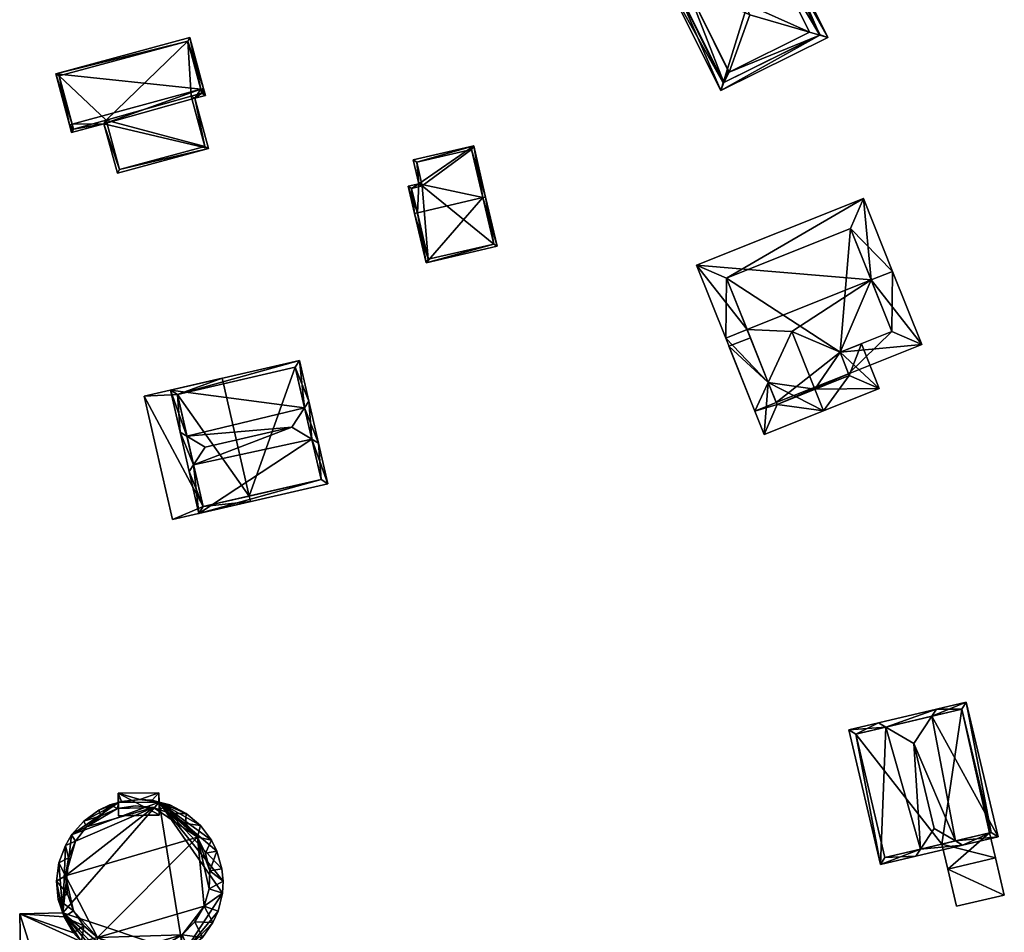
# Model space of a CAD drawing. Header units: inches. Extents: x 2685601 to 2690022, y 1235992 to 1239010.
# Tile 72 of 256: x 2686269 to 2686354, y 1236587 to 1236666. Entities that reach past the tile are written whole.
import ezdxf

# ---------------------------------------------------------------- set-up
doc = ezdxf.new("R2010")
doc.units = ezdxf.units.IN
doc.header["$MEASUREMENT"] = 0
for name, color, linetype in [('Gebaeude Einzelhaus', 10, 'Continuous'), ('Sakraler Turm', 10, 'Continuous'), ('Sakrales Gebaeude', 10, 'Continuous')]:
    doc.layers.add(name, color=color, linetype=linetype)

msp = doc.modelspace()

# ---------------------------------------------------------------- meshes
at = {"layer": 'Gebaeude Einzelhaus'}
mesh = msp.add_polyface(dxfattribs=at)
corners = [(2686329.473, 1236660.173, 457.331), (2686338.786, 1236664.796, 457.331), (2686338.075, 1236665.001, 457.76), (2686330.2, 1236661.775, 458.286), (2686337.205, 1236665.251, 458.285), (2686329.739, 1236660.863, 457.761), (2686330.138, 1236661.9, 458.406), (2686325.345, 1236669.711, 457.76), (2686324.635, 1236669.916, 457.331), (2686326.436, 1236669.358, 458.407), (2686326.483, 1236669.382, 458.448), (2686333.95, 1236674.54, 457.331), (2686333.683, 1236673.849, 457.761), (2686333.44, 1236672.835, 458.286), (2686333.255, 1236672.743, 458.448), (2686330.2, 1236661.775, 460.205), (2686337.205, 1236665.251, 460.205), (2686332.005, 1236666.748, 462.639), (2686333.44, 1236672.835, 460.205), (2686331.489, 1236667.789, 462.639), (2686326.483, 1236669.382, 460.205), (2686326.436, 1236669.358, 460.205), (2686329.698, 1236660.843, 457.725), (2686333.725, 1236673.87, 457.724), (2686338.116, 1236665.021, 457.724), (2686325.305, 1236669.691, 457.725), (2686338.116, 1236665.021, 445.435), (2686333.725, 1236673.87, 445.435), (2686325.305, 1236669.691, 445.435), (2686329.698, 1236660.843, 445.435)]
mesh.append_faces([[corners[k] for k in face] for face in [(25, 22, 8), (7, 25, 8), (12, 7, 8), (23, 12, 11), (11, 12, 8), (1, 2, 24), (24, 23, 1), (1, 23, 11), (5, 2, 0), (22, 5, 0), (8, 22, 0), (0, 2, 1), (21, 17, 19), (21, 15, 17), (20, 21, 19), (18, 20, 19), (16, 19, 17), (16, 18, 19), (15, 16, 17), (12, 7, 14), (14, 7, 10), (11, 8, 12), (12, 8, 7), (2, 13, 4), (2, 12, 13), (13, 12, 14), (1, 11, 2), (2, 11, 12), (7, 9, 10), (7, 5, 9), (9, 5, 6), (7, 0, 5), (7, 8, 0), (5, 3, 6), (0, 2, 5), (5, 2, 3), (3, 2, 4), (0, 1, 2)]], dxfattribs={"color": 13})
mesh.append_faces([[corners[k] for k in face] for face in [(27, 29, 28), (26, 29, 27), (22, 2, 5), (24, 29, 26), (22, 29, 24), (24, 2, 22), (28, 29, 22), (25, 28, 22), (12, 25, 7), (27, 28, 23), (23, 28, 25), (23, 25, 12), (26, 27, 23), (24, 26, 23), (15, 6, 3), (15, 21, 6), (6, 21, 9), (21, 10, 9), (21, 20, 10), (18, 14, 20), (20, 14, 10), (18, 13, 14), (18, 16, 13), (13, 16, 4), (3, 16, 15), (3, 4, 16)]], dxfattribs={"color": 41})
mesh = msp.add_polyface(dxfattribs=at)
corners = [(2686284.3, 1236660.283, 465.458), (2686283.341, 1236664.789, 463.183), (2686271.696, 1236661.641, 463.183), (2686284.541, 1236660.348, 465.458), (2686273.138, 1236657.265, 465.458), (2686272.896, 1236657.2, 465.458), (2686284.958, 1236655.129, 464.13), (2686275.891, 1236657.285, 465.278), (2686277.051, 1236652.993, 464.13), (2686283.774, 1236659.509, 465.301), (2686273.079, 1236656.525, 465.278), (2686284.7, 1236659.759, 465.301), (2686283.165, 1236664.483, 463.306), (2686272.003, 1236661.465, 463.307), (2686277.228, 1236653.299, 464.194), (2686273.255, 1236656.831, 465.342), (2686276.068, 1236657.591, 465.342), (2686284.651, 1236655.305, 464.195), (2686283.468, 1236659.685, 465.365), (2686284.394, 1236659.935, 465.365), (2686283.468, 1236659.685, 454.541), (2686284.651, 1236655.305, 454.541), (2686284.394, 1236659.935, 454.541), (2686283.165, 1236664.483, 454.541), (2686272.003, 1236661.465, 454.541), (2686273.255, 1236656.831, 454.541), (2686276.068, 1236657.591, 454.541), (2686277.228, 1236653.299, 454.541)]
mesh.append_faces([[corners[k] for k in face] for face in [(9, 19, 11), (11, 19, 3), (3, 19, 0), (9, 18, 19), (6, 17, 9), (9, 17, 18), (6, 14, 17), (15, 5, 4), (15, 10, 5), (14, 7, 16), (16, 7, 15), (15, 7, 10), (6, 8, 14), (14, 8, 7), (2, 13, 5), (5, 13, 4), (3, 12, 1), (1, 12, 2), (2, 12, 13), (3, 0, 12), (10, 4, 5), (0, 11, 3), (0, 9, 11), (10, 7, 4), (4, 7, 0), (0, 7, 9), (9, 7, 6), (6, 7, 8), (0, 2, 4), (4, 2, 5), (3, 1, 0), (0, 1, 2)]], dxfattribs={"color": 13})
mesh.append_faces([[corners[k] for k in face] for face in [(23, 26, 24), (24, 26, 25), (26, 21, 27), (22, 20, 23), (23, 20, 26), (26, 20, 21), (17, 14, 21), (21, 14, 27), (14, 26, 27), (14, 16, 26), (16, 15, 26), (26, 15, 25), (4, 13, 15), (15, 13, 25), (25, 13, 24), (13, 12, 24), (24, 12, 23), (12, 22, 23), (0, 19, 12), (12, 19, 22), (19, 18, 22), (22, 18, 20), (18, 17, 20), (20, 17, 21)]], dxfattribs={"color": 41})
mesh = msp.add_polyface(dxfattribs=at)
corners = [(2686308.809, 1236650.864, 460.109), (2686303.873, 1236645.206, 458.616), (2686310.05, 1236646.648, 458.616), (2686303.119, 1236649.537, 460.109), (2686302.875, 1236649.48, 460.109), (2686309.053, 1236650.921, 460.109), (2686303.245, 1236652.065, 458.96), (2686308.015, 1236655.365, 457.952), (2686302.761, 1236654.139, 457.952), (2686302.323, 1236651.85, 458.96), (2686309.75, 1236646.834, 458.701), (2686307.829, 1236655.065, 458.07), (2686303.061, 1236653.953, 458.07), (2686302.623, 1236651.664, 459.078), (2686303.545, 1236651.879, 459.077), (2686304.059, 1236645.506, 458.701), (2686309.75, 1236646.834, 451.977), (2686307.829, 1236655.065, 451.977), (2686303.061, 1236653.953, 451.977), (2686303.545, 1236651.879, 451.977), (2686302.623, 1236651.664, 451.977), (2686304.059, 1236645.506, 451.977)]
mesh.append_faces([[corners[k] for k in face] for face in [(1, 15, 10), (3, 15, 4), (13, 3, 4), (4, 15, 1), (9, 13, 4), (14, 13, 6), (12, 14, 6), (6, 13, 9), (8, 12, 6), (11, 12, 7), (7, 12, 8), (0, 11, 5), (10, 0, 5), (5, 11, 7), (1, 10, 2), (2, 10, 5), (3, 9, 4), (0, 6, 3), (3, 6, 9), (5, 7, 0), (0, 7, 6), (6, 7, 8), (0, 2, 5), (4, 1, 3), (3, 1, 0), (0, 1, 2)]], dxfattribs={"color": 13})
mesh.append_faces([[corners[k] for k in face] for face in [(19, 21, 20), (17, 19, 18), (16, 21, 19), (16, 19, 17), (10, 21, 16), (15, 21, 10), (20, 21, 3), (3, 21, 15), (13, 20, 3), (19, 20, 13), (14, 19, 13), (18, 19, 12), (12, 19, 14), (17, 18, 12), (11, 17, 12), (16, 17, 0), (0, 17, 11), (10, 16, 0)]], dxfattribs={"color": 41})
mesh = msp.add_polyface(dxfattribs=at)
corners = [(2686333.606, 1236634.802, 457.43), (2686329.913, 1236638.653, 460.151), (2686332.45, 1236632.308, 456.391), (2686331.769, 1236639.396, 460.151), (2686334.306, 1236633.05, 456.391), (2686335.649, 1236639.216, 459.266), (2686342.545, 1236643.707, 460.151), (2686339.844, 1236637.419, 457.492), (2686346.94, 1236638.104, 456.391), (2686340.586, 1236635.562, 456.391), (2686344.401, 1236644.449, 460.151), (2686341.869, 1236650.783, 456.391), (2686327.379, 1236644.986, 456.391), (2686344.34, 1236639.218, 457.492), (2686340.755, 1236648.183, 457.494), (2686329.979, 1236643.873, 457.493), (2686343.251, 1236634.285, 456.391), (2686341.701, 1236638.162, 456.391), (2686337.655, 1236634.201, 459.266), (2686338.398, 1236632.344, 459.266), (2686333.258, 1236630.288, 456.391), (2686330.196, 1236637.941, 456.391), (2686332.054, 1236638.684, 457.43), (2686340.651, 1236635.399, 457.492), (2686339.844, 1236637.419, 457.491), (2686334.371, 1236632.888, 457.429), (2686339.844, 1236637.419, 445.348), (2686340.586, 1236635.562, 445.348), (2686344.34, 1236639.218, 445.348), (2686340.755, 1236648.183, 445.348), (2686329.979, 1236643.873, 445.348), (2686334.306, 1236633.05, 445.348), (2686334.371, 1236632.888, 445.348), (2686340.651, 1236635.399, 445.348)]
mesh.append_faces([[corners[k] for k in face] for face in [(2, 25, 20), (20, 25, 19), (19, 25, 18), (2, 0, 25), (2, 21, 0), (0, 21, 22), (23, 19, 18), (23, 16, 19), (24, 17, 23), (23, 17, 16), (2, 0, 21), (21, 0, 22), (0, 18, 5), (0, 19, 18), (2, 20, 0), (0, 20, 19), (16, 18, 19), (16, 7, 18), (18, 7, 5), (16, 17, 7), (11, 15, 12), (12, 15, 1), (1, 15, 3), (10, 14, 11), (11, 14, 15), (10, 6, 14), (8, 13, 10), (10, 13, 6), (8, 9, 13), (13, 9, 7), (1, 0, 2), (2, 0, 4), (1, 3, 0), (6, 12, 3), (3, 12, 1), (10, 11, 6), (6, 11, 12), (6, 8, 10), (6, 7, 8), (8, 7, 9), (3, 5, 6), (6, 5, 7), (3, 0, 5), (0, 2, 4), (3, 1, 0), (0, 1, 2)]], dxfattribs={"color": 13})
mesh.append_faces([[corners[k] for k in face] for face in [(31, 27, 32), (32, 27, 33), (23, 9, 24), (23, 33, 9), (9, 33, 27), (18, 25, 23), (23, 25, 33), (33, 25, 32), (0, 4, 25), (25, 4, 32), (32, 4, 31), (28, 26, 29), (29, 26, 30), (30, 26, 31), (31, 26, 27), (15, 0, 3), (0, 31, 4), (15, 30, 0), (0, 30, 31), (15, 29, 30), (15, 14, 29), (6, 13, 14), (14, 13, 29), (29, 13, 28), (7, 28, 13), (7, 26, 28), (27, 26, 9), (9, 26, 7)]], dxfattribs={"color": 41})
mesh = msp.add_polyface(dxfattribs=at)
corners = [(2686294.539, 1236629.52, 468.707), (2686293.701, 1236633.17, 468.707), (2686293.322, 1236632.592, 469.185), (2686293.945, 1236629.875, 469.185), (2686292.218, 1236630.909, 470.577), (2686292.889, 1236636.711, 465.079), (2686281.67, 1236634.138, 465.079), (2686283.102, 1236630.134, 469.296), (2686282.508, 1236630.489, 468.817), (2686284.691, 1236629.183, 470.577), (2686283.295, 1236627.055, 468.817), (2686283.675, 1236627.635, 469.296), (2686284.133, 1236623.406, 465.079), (2686295.351, 1236625.98, 465.079), (2686294.753, 1236626.355, 465.578), (2686292.514, 1236636.113, 465.577), (2686282.269, 1236633.763, 465.578), (2686284.508, 1236624.005, 465.578), (2686294.753, 1236626.355, 453.712), (2686292.514, 1236636.113, 453.712), (2686286.265, 1236634.68, 462.274), (2686286.265, 1236634.68, 453.712), (2686282.269, 1236633.763, 462.274), (2686284.508, 1236624.005, 462.274), (2686288.504, 1236624.922, 462.274), (2686288.504, 1236624.922, 453.712), (2686282.269, 1236633.763, 453.712), (2686284.508, 1236624.005, 453.712)]
mesh.append_faces([[corners[k] for k in face] for face in [(12, 17, 14), (11, 17, 10), (10, 17, 12), (7, 11, 8), (16, 7, 8), (8, 11, 10), (6, 16, 8), (15, 16, 5), (5, 16, 6), (2, 15, 1), (3, 2, 1), (1, 15, 5), (14, 3, 0), (0, 3, 1), (12, 14, 13), (13, 14, 0), (11, 4, 9), (11, 3, 4), (3, 13, 0), (10, 12, 11), (11, 12, 3), (3, 12, 13), (8, 11, 7), (7, 11, 9), (8, 10, 11), (2, 7, 4), (4, 7, 9), (2, 6, 7), (7, 6, 8), (1, 5, 2), (2, 5, 6), (0, 2, 3), (3, 2, 4), (0, 1, 2)]], dxfattribs={"color": 13})
mesh.append_faces([[corners[k] for k in face] for face in [(21, 25, 26), (26, 25, 27), (21, 19, 25), (25, 19, 18), (18, 24, 25), (24, 17, 23), (18, 14, 24), (24, 14, 17), (17, 16, 23), (23, 16, 22), (17, 11, 16), (16, 11, 7), (16, 20, 22), (20, 19, 21), (16, 15, 20), (20, 15, 19), (15, 18, 19), (3, 14, 2), (2, 14, 15), (15, 14, 18)]], dxfattribs={"color": 41})
mesh = msp.add_polyface(dxfattribs=at)
corners = [(2686284.508, 1236624.005, 462.274), (2686279.373, 1236633.61, 462.274), (2686281.835, 1236622.879, 462.274), (2686282.269, 1236633.763, 462.274), (2686286.153, 1236635.166, 462.274), (2686288.616, 1236624.435, 462.274), (2686288.504, 1236624.922, 462.274), (2686286.265, 1236634.68, 462.274), (2686279.373, 1236633.61, 453.712), (2686286.153, 1236635.166, 453.712), (2686281.835, 1236622.879, 453.712), (2686288.616, 1236624.435, 453.712), (2686288.504, 1236624.922, 453.712), (2686286.265, 1236634.68, 453.712), (2686282.269, 1236633.763, 453.712), (2686284.508, 1236624.005, 453.712)]
mesh.append_faces([[corners[k] for k in face] for face in [(4, 3, 7), (0, 5, 6), (0, 2, 5), (4, 1, 3), (3, 1, 0), (0, 1, 2)]], dxfattribs={"color": 13})
mesh.append_faces([[corners[k] for k in face] for face in [(10, 15, 11), (11, 15, 12), (14, 9, 13), (10, 8, 15), (15, 8, 14), (14, 8, 9), (9, 7, 13), (9, 4, 7), (6, 5, 12), (12, 5, 11), (5, 2, 11), (11, 2, 10), (2, 1, 10), (10, 1, 8), (1, 4, 8), (8, 4, 9)]], dxfattribs={"color": 41})
mesh = msp.add_polyface(dxfattribs=at)
corners = [(2686346.836, 1236594.225, 461.018), (2686343.36, 1236592.893, 457.984), (2686346.436, 1236593.618, 460.584), (2686343.83, 1236604.833, 460.613), (2686340.604, 1236604.588, 457.984), (2686346.268, 1236603.418, 462.298), (2686348.013, 1236596.014, 462.298), (2686343.2, 1236605.199, 460.178), (2686350.494, 1236594.573, 460.584), (2686349.864, 1236594.939, 461.019), (2686347.819, 1236605.773, 460.613), (2686353.57, 1236595.298, 457.984), (2686350.814, 1236606.993, 457.984), (2686348.219, 1236606.381, 460.178), (2686341.205, 1236604.215, 458.395), (2686343.733, 1236593.494, 458.396), (2686352.969, 1236595.67, 458.395), (2686350.441, 1236606.391, 458.396), (2686348.7, 1236594.664, 454.942), (2686352.843, 1236595.64, 454.942), (2686352.969, 1236595.67, 446.301), (2686343.733, 1236593.494, 446.301), (2686348.7, 1236594.664, 446.301), (2686352.844, 1236595.641, 446.301), (2686350.441, 1236606.391, 446.301), (2686341.205, 1236604.215, 446.301)]
mesh.append_faces([[corners[k] for k in face] for face in [(13, 3, 7), (13, 10, 3), (12, 17, 13), (13, 17, 10), (8, 16, 11), (11, 16, 12), (12, 16, 17), (8, 9, 16), (1, 15, 2), (2, 15, 0), (1, 14, 15), (14, 7, 3), (1, 4, 14), (14, 4, 7), (2, 0, 8), (8, 0, 9), (13, 3, 10), (10, 3, 5), (13, 7, 3), (9, 5, 6), (9, 10, 5), (10, 12, 13), (8, 11, 9), (9, 11, 10), (10, 11, 12), (0, 9, 6), (2, 8, 0), (0, 8, 9), (4, 3, 7), (3, 0, 5), (5, 0, 6), (4, 1, 3), (3, 1, 0), (0, 1, 2)]], dxfattribs={"color": 13})
mesh.append_faces([[corners[k] for k in face] for face in [(22, 24, 23), (23, 24, 20), (22, 25, 24), (22, 21, 25), (15, 14, 21), (21, 14, 25), (14, 24, 25), (10, 17, 3), (3, 17, 14), (14, 17, 24), (17, 16, 24), (24, 16, 20), (20, 19, 23), (18, 21, 22), (18, 15, 21), (18, 0, 15), (18, 9, 0), (20, 16, 19), (19, 16, 18), (18, 16, 9)]], dxfattribs={"color": 41})
mesh = msp.add_polyface(dxfattribs=at)
corners = [(2686349.215, 1236592.479, 454.942), (2686353.358, 1236593.456, 454.942), (2686352.843, 1236595.64, 454.942), (2686348.7, 1236594.664, 454.942), (2686354.118, 1236590.231, 451.956), (2686353.358, 1236593.456, 451.956), (2686349.215, 1236592.479, 451.956), (2686349.975, 1236589.255, 451.956), (2686348.7, 1236594.664, 446.301), (2686349.215, 1236592.479, 446.301), (2686353.358, 1236593.456, 446.301), (2686352.844, 1236595.641, 446.301), (2686349.975, 1236589.255, 446.301), (2686354.118, 1236590.231, 446.301)]
mesh.append_faces([[corners[k] for k in face] for face in [(4, 6, 7), (4, 5, 6), (0, 2, 3), (0, 1, 2)]], dxfattribs={"color": 13})
mesh.append_faces([[corners[k] for k in face] for face in [(12, 9, 13), (13, 9, 10), (4, 13, 5), (5, 13, 10), (4, 7, 13), (13, 7, 12), (6, 12, 7), (6, 9, 12), (9, 8, 10), (10, 8, 11), (5, 2, 1), (5, 11, 2), (5, 10, 11), (6, 5, 0), (0, 5, 1), (6, 8, 9), (6, 3, 8), (6, 0, 3)]], dxfattribs={"color": 41})
at = {"layer": 'Sakraler Turm'}
mesh = msp.add_polyface(dxfattribs=at)
corners = [(2686280.692, 1236597.213, 470.281), (2686280.666, 1236599.131, 470.281), (2686277.131, 1236599.083, 470.281), (2686277.157, 1236597.127, 470.281), (2686280.693, 1236597.174, 470.281), (2686280.692, 1236597.213, 462.034), (2686280.693, 1236597.174, 462.034), (2686280.677, 1236598.317, 462.034), (2686280.666, 1236599.131, 454.029), (2686280.686, 1236597.679, 462.034), (2686280.677, 1236598.317, 454.029), (2686277.131, 1236599.083, 454.029), (2686277.141, 1236598.294, 462.034), (2686277.141, 1236598.294, 454.029), (2686277.148, 1236597.767, 462.034), (2686277.157, 1236597.127, 462.034), (2686280.074, 1236598.476, 454.029), (2686279.008, 1236598.555, 454.029), (2686277.417, 1236598.378, 454.029)]
mesh.append_faces([[corners[k] for k in face] for face in [(0, 3, 4), (0, 2, 3), (0, 1, 2)]], dxfattribs={"color": 13})
mesh.append_faces([[corners[k] for k in face] for face in [(11, 18, 13), (8, 17, 11), (11, 17, 18), (10, 16, 8), (8, 16, 17), (4, 3, 6), (6, 3, 15), (3, 14, 15), (3, 12, 14), (12, 11, 13), (3, 2, 12), (12, 2, 11), (2, 1, 11), (11, 1, 8), (8, 7, 10), (7, 0, 9), (9, 0, 5), (8, 1, 7), (7, 1, 0), (6, 5, 4), (4, 5, 0)]], dxfattribs={"color": 41})
at = {"layer": 'Sakrales Gebaeude'}
mesh = msp.add_polyface(dxfattribs=at)
corners = [(2686275.618, 1236597.124, 462.034), (2686276.395, 1236598.067, 462.034), (2686275.429, 1236597.608, 462.034), (2686277.059, 1236597.753, 462.034), (2686277.141, 1236598.294, 462.034), (2686274.134, 1236596.667, 462.034), (2686274.378, 1236596.155, 462.034), (2686273.078, 1236595.464, 462.034), (2686273.419, 1236594.91, 462.034), (2686272.532, 1236594.545, 462.034), (2686272.799, 1236593.465, 462.034), (2686271.981, 1236593.042, 462.034), (2686272.558, 1236591.91, 462.034), (2686271.775, 1236591.454, 462.034), (2686272.71, 1236590.345, 462.034), (2686271.922, 1236589.86, 462.034), (2686273.248, 1236588.868, 462.034), (2686272.417, 1236588.338, 462.034), (2686274.135, 1236587.57, 462.034), (2686273.235, 1236586.961, 462.034), (2686273.94, 1236586.158, 462.034), (2686275.319, 1236586.534, 462.034), (2686275.199, 1236585.17, 462.034), (2686276.723, 1236585.824, 462.034), (2686276.147, 1236584.676, 462.034), (2686277.679, 1236584.21, 462.034), (2686278.258, 1236585.486, 462.034), (2686279.275, 1236584.091, 462.034), (2686279.83, 1236585.54, 462.034), (2686280.859, 1236584.327, 462.034), (2686281.339, 1236585.984, 462.034), (2686282.352, 1236584.906, 462.034), (2686282.69, 1236586.789, 462.034), (2686283.26, 1236585.468, 462.034), (2686284.443, 1236586.547, 462.034), (2686283.798, 1236587.904, 462.034), (2686285.36, 1236587.859, 462.034), (2686284.594, 1236589.26, 462.034), (2686285.801, 1236588.833, 462.034), (2686286.182, 1236590.388, 462.034), (2686285.028, 1236590.771, 462.034), (2686286.241, 1236591.454, 462.034), (2686285.073, 1236592.344, 462.034), (2686286.142, 1236592.518, 462.034), (2686285.704, 1236594.058, 462.034), (2686284.725, 1236593.878, 462.034), (2686285.228, 1236595.015, 462.034), (2686284.006, 1236595.276, 462.034), (2686284.263, 1236596.293, 462.034), (2686282.963, 1236596.453, 462.034), (2686283.041, 1236597.327, 462.034), (2686281.659, 1236597.333, 462.034), (2686281.621, 1236598.067, 462.034), (2686280.686, 1236597.679, 462.034), (2686280.677, 1236598.317, 462.034), (2686277.148, 1236597.767, 462.034), (2686280.178, 1236597.86, 462.879), (2686278.611, 1236598.004, 462.879), (2686277.059, 1236597.753, 462.879), (2686274.378, 1236596.155, 462.879), (2686275.618, 1236597.124, 462.879), (2686273.419, 1236594.91, 462.879), (2686272.558, 1236591.91, 462.879), (2686272.799, 1236593.465, 462.879), (2686273.248, 1236588.868, 462.879), (2686272.71, 1236590.345, 462.879), (2686275.319, 1236586.534, 462.879), (2686284.006, 1236595.276, 462.879), (2686274.135, 1236587.57, 462.879), (2686278.258, 1236585.486, 462.879), (2686276.723, 1236585.824, 462.879), (2686282.69, 1236586.789, 462.879), (2686284.594, 1236589.26, 462.879), (2686281.339, 1236585.984, 462.879), (2686279.83, 1236585.54, 462.879), (2686283.798, 1236587.904, 462.879), (2686285.028, 1236590.771, 462.879), (2686285.073, 1236592.344, 462.879), (2686284.725, 1236593.878, 462.879), (2686281.659, 1236597.333, 462.879), (2686282.963, 1236596.453, 462.879), (2686280.178, 1236597.86, 462.034), (2686278.611, 1236598.004, 462.034), (2686285.36, 1236587.859, 454.029), (2686284.443, 1236586.547, 454.029), (2686285.801, 1236588.833, 454.029), (2686286.182, 1236590.388, 454.029), (2686286.241, 1236591.454, 454.029), (2686286.142, 1236592.518, 454.029), (2686285.704, 1236594.058, 454.029), (2686285.228, 1236595.015, 454.029), (2686284.263, 1236596.293, 454.029), (2686283.041, 1236597.327, 454.029), (2686281.621, 1236598.067, 454.029), (2686280.677, 1236598.317, 454.029), (2686276.395, 1236598.067, 454.029), (2686277.141, 1236598.294, 454.029), (2686275.429, 1236597.608, 454.029), (2686274.134, 1236596.667, 454.029), (2686273.078, 1236595.464, 454.029), (2686272.532, 1236594.545, 454.029), (2686271.981, 1236593.042, 454.029), (2686271.775, 1236591.454, 454.029), (2686271.922, 1236589.86, 454.029), (2686272.307, 1236588.677, 461.081), (2686272.307, 1236588.677, 454.029), (2686272.417, 1236588.338, 461.081), (2686273.235, 1236586.961, 461.081), (2686273.94, 1236586.158, 461.081), (2686275.199, 1236585.17, 461.081), (2686276.147, 1236584.676, 461.081), (2686277.679, 1236584.21, 461.081), (2686279.275, 1236584.091, 461.081), (2686280.859, 1236584.327, 461.081), (2686282.352, 1236584.906, 461.081), (2686282.793, 1236585.179, 461.081), (2686283.26, 1236585.468, 454.029), (2686282.793, 1236585.179, 454.029), (2686282.352, 1236584.906, 454.029), (2686280.859, 1236584.327, 454.029), (2686279.275, 1236584.091, 454.029), (2686277.679, 1236584.21, 454.029), (2686276.147, 1236584.676, 454.029), (2686275.199, 1236585.17, 454.029), (2686273.94, 1236586.158, 454.029), (2686273.235, 1236586.961, 454.029), (2686272.417, 1236588.338, 454.029), (2686279.008, 1236598.555, 454.029), (2686277.417, 1236598.378, 454.029), (2686280.074, 1236598.476, 454.029)]
mesh.append_faces([[corners[k] for k in face] for face in [(56, 67, 79), (79, 67, 80), (67, 77, 78), (67, 76, 77), (67, 72, 76), (72, 71, 75), (71, 69, 73), (73, 69, 74), (67, 66, 72), (72, 66, 71), (71, 66, 69), (69, 66, 70), (66, 64, 68), (56, 62, 67), (67, 62, 66), (66, 62, 64), (64, 62, 65), (56, 61, 62), (62, 61, 63), (56, 59, 61), (56, 58, 59), (59, 58, 60), (56, 57, 58), (4, 3, 55), (51, 52, 53), (53, 52, 54), (49, 50, 51), (51, 50, 52), (47, 48, 49), (49, 48, 50), (45, 46, 47), (47, 46, 48), (42, 44, 45), (45, 44, 46), (42, 43, 44), (40, 41, 42), (42, 41, 43), (37, 39, 40), (40, 39, 41), (37, 38, 39), (35, 36, 37), (37, 36, 38), (32, 34, 35), (35, 34, 36), (32, 33, 34), (30, 31, 32), (32, 31, 33), (28, 29, 30), (30, 29, 31), (26, 27, 28), (28, 27, 29), (23, 25, 26), (26, 25, 27), (23, 24, 25), (21, 22, 23), (23, 22, 24), (18, 20, 21), (21, 20, 22), (18, 19, 20), (16, 17, 18), (18, 17, 19), (14, 15, 16), (16, 15, 17), (12, 13, 14), (14, 13, 15), (10, 11, 12), (12, 11, 13), (8, 9, 10), (10, 9, 11), (6, 7, 8), (8, 7, 9), (0, 5, 6), (6, 5, 7), (0, 2, 5), (4, 1, 3), (3, 1, 0), (0, 1, 2)]], dxfattribs={"color": 13})
mesh.append_faces([[corners[k] for k in face] for face in [(117, 84, 116), (117, 83, 84), (117, 85, 83), (117, 86, 85), (117, 94, 86), (86, 94, 87), (87, 94, 88), (88, 94, 89), (89, 94, 90), (90, 94, 91), (91, 94, 92), (92, 94, 93), (94, 127, 129), (94, 96, 127), (127, 96, 128), (96, 97, 95), (96, 98, 97), (94, 99, 96), (96, 99, 98), (117, 105, 94), (94, 105, 99), (99, 105, 100), (100, 105, 101), (101, 105, 102), (102, 105, 103), (105, 125, 126), (105, 124, 125), (105, 123, 124), (105, 122, 123), (117, 121, 105), (105, 121, 122), (117, 120, 121), (117, 119, 120), (117, 118, 119), (34, 33, 84), (84, 33, 116), (116, 115, 117), (115, 31, 114), (116, 33, 115), (115, 33, 31), (31, 29, 114), (114, 29, 113), (29, 27, 113), (113, 27, 112), (27, 25, 112), (112, 25, 111), (25, 24, 111), (111, 24, 110), (24, 22, 110), (110, 22, 109), (108, 109, 20), (20, 109, 22), (20, 19, 108), (108, 19, 107), (106, 107, 17), (17, 107, 19), (17, 104, 106), (104, 103, 105), (17, 15, 104), (104, 15, 103), (15, 13, 103), (103, 13, 102), (13, 11, 102), (102, 11, 101), (11, 9, 101), (101, 9, 100), (9, 7, 100), (100, 7, 99), (7, 5, 99), (99, 5, 98), (5, 2, 98), (98, 2, 97), (2, 1, 97), (97, 1, 95), (96, 95, 4), (4, 95, 1), (54, 52, 94), (94, 52, 93), (52, 50, 93), (93, 50, 92), (50, 48, 92), (92, 48, 91), (48, 46, 91), (91, 46, 90), (46, 44, 90), (90, 44, 89), (44, 43, 89), (89, 43, 88), (43, 41, 88), (88, 41, 87), (41, 39, 87), (87, 39, 86), (39, 38, 86), (86, 38, 85), (38, 36, 85), (85, 36, 83), (36, 34, 83), (83, 34, 84), (3, 0, 58), (58, 0, 60), (55, 57, 82), (55, 58, 57), (55, 3, 58), (81, 82, 56), (56, 82, 57), (53, 79, 51), (53, 56, 79), (53, 81, 56), (49, 51, 80), (80, 51, 79), (47, 49, 67), (67, 49, 80), (45, 47, 78), (78, 47, 67), (42, 45, 77), (77, 45, 78), (40, 42, 76), (76, 42, 77), (37, 40, 72), (72, 40, 76), (35, 37, 75), (75, 37, 72), (32, 35, 71), (71, 35, 75), (30, 32, 73), (73, 32, 71), (28, 30, 74), (74, 30, 73), (26, 28, 69), (69, 28, 74), (23, 26, 70), (70, 26, 69), (21, 23, 66), (66, 23, 70), (18, 21, 68), (68, 21, 66), (16, 18, 64), (64, 18, 68), (14, 16, 65), (65, 16, 64), (12, 14, 62), (62, 14, 65), (10, 12, 63), (63, 12, 62), (8, 10, 61), (61, 10, 63), (6, 8, 59), (59, 8, 61), (0, 6, 60), (60, 6, 59)]], dxfattribs={"color": 41})
mesh = msp.add_polyface(dxfattribs=at)
corners = [(2686274.118, 1236571.14, 461.081), (2686269.224, 1236551.638, 461.081), (2686274.463, 1236551.731, 461.081), (2686268.566, 1236588.611, 461.081), (2686281.981, 1236582.679, 461.081), (2686282.184, 1236571.284, 461.081), (2686277.679, 1236584.21, 461.081), (2686276.147, 1236584.676, 461.081), (2686275.199, 1236585.17, 461.081), (2686273.94, 1236586.158, 461.081), (2686280.859, 1236584.327, 461.081), (2686282.207, 1236583.676, 461.081), (2686279.275, 1236584.091, 461.081), (2686282.241, 1236583.824, 461.081), (2686282.352, 1236584.906, 461.081), (2686282.793, 1236585.179, 461.081), (2686273.235, 1236586.961, 461.081), (2686272.417, 1236588.338, 461.081), (2686272.307, 1236588.677, 461.081), (2686268.566, 1236588.611, 454.029), (2686272.307, 1236588.677, 454.029), (2686269.224, 1236551.638, 454.029), (2686274.463, 1236551.731, 454.029), (2686274.118, 1236571.14, 454.029), (2686282.184, 1236571.284, 454.029), (2686281.981, 1236582.679, 454.029), (2686282.207, 1236583.676, 454.029), (2686282.241, 1236583.824, 454.029), (2686282.793, 1236585.179, 454.029), (2686272.417, 1236588.338, 454.029), (2686273.235, 1236586.961, 454.029), (2686273.94, 1236586.158, 454.029), (2686275.199, 1236585.17, 454.029), (2686276.147, 1236584.676, 454.029), (2686277.679, 1236584.21, 454.029), (2686279.275, 1236584.091, 454.029), (2686280.859, 1236584.327, 454.029), (2686282.352, 1236584.906, 454.029)]
mesh.append_faces([[corners[k] for k in face] for face in [(3, 17, 18), (3, 16, 17), (3, 9, 16), (10, 13, 14), (14, 13, 15), (10, 11, 13), (6, 4, 12), (12, 4, 10), (10, 4, 11), (3, 0, 9), (9, 0, 8), (8, 0, 7), (7, 0, 6), (6, 0, 4), (4, 0, 5), (3, 1, 0), (0, 1, 2)]], dxfattribs={"color": 13})
mesh.append_faces([[corners[k] for k in face] for face in [(23, 25, 24), (27, 37, 28), (25, 36, 26), (26, 36, 27), (27, 36, 37), (25, 35, 36), (23, 34, 25), (25, 34, 35), (23, 33, 34), (23, 32, 33), (23, 31, 32), (23, 19, 31), (31, 19, 30), (30, 19, 29), (29, 19, 20), (23, 21, 19), (23, 22, 21), (27, 28, 13), (13, 28, 15), (13, 11, 27), (27, 11, 26), (11, 4, 26), (26, 4, 25), (4, 5, 25), (25, 5, 24), (5, 0, 24), (24, 0, 23), (0, 2, 23), (23, 2, 22), (2, 1, 22), (22, 1, 21), (1, 3, 21), (21, 3, 19), (19, 18, 20), (19, 3, 18)]], dxfattribs={"color": 41})

doc.saveas('drawing.dxf')
